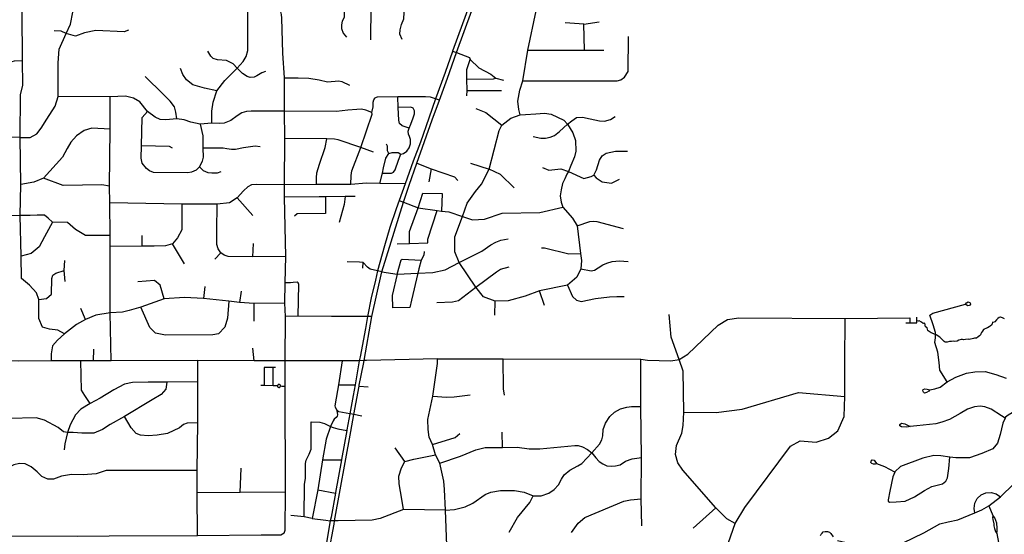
# Model space of a CAD drawing. Header units: millimetres. Extents: x 35 to 72953, y -43 to 70184.
# Tile 104 of 204: x 31803 to 36299, y 44361 to 46711. Entities that reach past the tile are written whole.
import ezdxf

# ---------------------------------------------------------------- set-up
doc = ezdxf.new("R2010")
doc.units = ezdxf.units.MM
doc.layers.add('roads_2', color=2, linetype='Continuous')
doc.layers.add('roads_3', color=3, linetype='Continuous')

msp = doc.modelspace()

# ---------------------------------------------------------------- linework, layer by layer
at = {"layer": 'roads_2'}
for points in [[(33852.02, 46766.96), (33824.28, 46692.19), (33779.74, 46566.53), (33779.15, 46564.86), (33745.62, 46468.94), (33701.02, 46349.73), (33670.73, 46261.73), (33632.4, 46151.97), (33599.62, 46064.56), (33562.43, 45960.72), (33535.34, 45885.28), (33521.69, 45847.3), (33493.71, 45761.63), (33468.99, 45678.74), (33436.92, 45564.46), (33426.89, 45521.02), (33408.48, 45440.64), (33390.58, 45355.47), (33381.51, 45300.97), (33356.95, 45171.43), (33353.59, 45153.72), (33334.07, 45043.03), (33325.55, 44994.78), (33310.76, 44911.43), (33297.32, 44838.32), (33296.71, 44834.94), (33272.87, 44702.9), (33272.54, 44701.12), (33245.03, 44551.54), (33244.54, 44548.92), (33224.46, 44440.2), (33221.2, 44422.57), (33196.87, 44278.48)], [(33212.88, 44270.59), (33238.18, 44407.64), (33240.92, 44422.47), (33314.52, 44830.02), (33329.07, 44908.12), (33352.41, 45037.35), (33353.24, 45041.92), (33372.46, 45138.45), (33375.83, 45154.17), (33411.09, 45355.43), (33456.62, 45559.85), (33554.79, 45877.64), (33580.85, 45954.56), (33615.6, 46055.12), (33686.51, 46254.07), (33719.55, 46342.95), (33756.36, 46444.18), (33797.76, 46560.24), (33866.87, 46752.58)]]:
    msp.add_lwpolyline(points, dxfattribs=at)
at = {"layer": 'roads_3'}
for points in [[(31805.65, 46172.9), (31851.4, 46173.34), (31881.02, 46189.95), (31901.33, 46215.55), (31926.36, 46256.39), (31965.35, 46315.81), (31978.27, 46360.71), (31979.05, 46513.57), (31983.22, 46575.84), (32015.79, 46647.56), (32035.59, 46690.92), (32044.86, 46744.36), (32040.56, 47163.87), (32033.19, 47202.15), (31984.47, 47250.69)], [(33284.96, 46771.59), (33284.09, 46721.33), (33275.53, 46703.59), (33272.26, 46687.68), (33271.76, 46670.35), (33279.49, 46649.03), (33294.4, 46630.8)], [(33406.88, 46618.14), (33407.74, 46769.3)], [(33549.32, 46620.54), (33538.49, 46644.29), (33540, 46664.97), (33546.35, 46688.9), (33557.44, 46714.54), (33558.98, 46743.62), (33558.39, 46770.92)], [(32006.94, 45276.23), (31976.65, 45293.31), (31939.58, 45297.22), (31906.99, 45307.37), (31889.83, 45346.55), (31889.6, 45433.52), (31879.7, 45463.19), (31847.42, 45499.25), (31811.08, 45529.39), (31810.21, 45631.1), (31805.8, 45816.76), (31808.29, 45958.46), (31805.65, 46172.9), (31806.01, 46367.15), (31817.01, 46411.4), (31815.47, 46523.99), (31814.84, 46744.98)], [(32680.11, 46237.83), (32680.04, 46292.76), (32686.38, 46334.08), (32703.2, 46385.92), (32740.21, 46432.67), (32796.55, 46488.96), (32823.93, 46520.52), (32836.38, 46542.97), (32844.88, 46570), (32843.96, 46747.5)], [(33009.73, 44365.8), (33014.65, 44379.51), (33016.58, 44554), (33015.67, 45035.39), (33015.45, 45152.8), (33016.42, 45355.75), (33013.73, 45416.46), (33015.31, 45509.42), (33017.37, 45630.02), (33012.61, 45900.68), (33011.64, 45956.07), (33013.2, 46169.01), (33011.85, 46292.83), (33012.25, 46444.71), (33005.08, 46557.24), (33000.06, 46716.9), (32998.14, 46734.85), (32994.83, 46746.24), (32992.06, 46752.57)], [(34088.15, 46275.59), (34082.55, 46300.18), (34077.98, 46338.51), (34086.04, 46388.78), (34099.52, 46431.8), (34123.04, 46571.96), (34160.71, 46751.23)], [(34379.36, 46690.72), (34293.9, 46696.46)], [(34379.36, 46690.72), (34448.68, 46700.79)], [(34382.27, 46572.05), (34379.36, 46690.72)], [(32299.43, 46663.09), (32280.08, 46655.93), (32150.13, 46661.59), (32098.95, 46650.86), (32057.27, 46635.45), (32015.79, 46647.56), (31992.01, 46658.59), (31961.02, 46659.71)], [(34563.79, 46447.67), (34581.47, 46473.44), (34582.6, 46634.2)], [(32925.94, 46473.79), (32908, 46468.23), (32886.35, 46454.43), (32873.21, 46448.3), (32855.88, 46446.44), (32841.57, 46450.73), (32820.38, 46464.79), (32796.55, 46488.96), (32776.97, 46508.98), (32746.68, 46524.04), (32706.3, 46527.05), (32686.68, 46533.46), (32675.44, 46544.89), (32662.29, 46567.31)], [(33779.74, 46566.53), (33797.76, 46560.24), (33856.03, 46537.31), (33859.38, 46528.94), (33899.14, 46491.12), (33953.75, 46462.69), (33976.86, 46443.12), (34012.33, 46435.03)], [(34123.04, 46571.96), (34382.27, 46572.05), (34470.57, 46572.08)], [(31592.67, 46235.71), (31623.81, 46267.68), (31640.49, 46299.36), (31642.98, 46327.65), (31642.67, 46369.72), (31650.06, 46391.61), (31694.93, 46444.56), (31757.21, 46516.14), (31778.69, 46522.92), (31815.47, 46523.99)], [(32703.2, 46385.92), (32646.77, 46398.47), (32593.27, 46413.52), (32564.83, 46435.85), (32547.44, 46460.28), (32536.63, 46487.88)], [(33845.25, 46363.1), (33845.4, 46386.84), (33844.53, 46439.89), (33843.98, 46482.66), (33859.38, 46528.94)], [(32520.62, 46257.8), (32516.58, 46288.95), (32509.34, 46312.64), (32490.08, 46339.35), (32458.15, 46370.24), (32376.35, 46450.71)], [(33012.25, 46444.71), (33073.73, 46444.75), (33122.79, 46444.14), (33170.14, 46436.65), (33207.61, 46426.92), (33260.34, 46431.33), (33273.24, 46428.4), (33309.08, 46411.9)], [(33844.53, 46439.89), (33966.59, 46440.74), (33976.86, 46443.12)], [(34099.52, 46431.8), (34530.25, 46431.19), (34548.03, 46436.75), (34563.79, 46447.67)], [(33011.85, 46292.83), (32859.44, 46292.84), (32838.57, 46291.01), (32817.85, 46285.78), (32796.31, 46272.28), (32766.82, 46250.41), (32736.85, 46238.73), (32713.22, 46236.66), (32680.11, 46237.83), (32626.62, 46233.71), (32584.22, 46242.75), (32553.93, 46253.79), (32520.62, 46257.8), (32470.11, 46253.32), (32443.91, 46254.78), (32421.55, 46265.69), (32386.37, 46291.93), (32351.03, 46336.14), (32322.77, 46352.21), (32285.42, 46361.24), (32215.77, 46359.22), (31978.27, 46360.71)], [(32219.96, 45152.68), (32216.26, 45372.77), (32215.74, 45675.62), (32215.63, 45725.17), (32214.96, 45874.15), (32213.38, 45950.48), (32215.79, 46211.55), (32215.77, 46359.22)], [(33315.2, 45957.71), (33316.33, 45999.45), (33320.09, 46021.27), (33359.98, 46127.28), (33412.13, 46278.63), (33411.38, 46287.63), (33416.21, 46313.27), (33416.41, 46334.76), (33419.48, 46344.89), (33425.76, 46353.84)], [(33719.55, 46342.95), (33701.02, 46349.73), (33678.53, 46356.29), (33655.62, 46357.89), (33529.56, 46358.85), (33435.05, 46357.49), (33425.76, 46353.84)], [(33581.79, 46215.44), (33548.61, 46225.76), (33537.09, 46236.04), (33533.67, 46252.1), (33531.51, 46310.29), (33529.56, 46358.85)], [(33845.4, 46386.84), (34002.67, 46387.31)], [(33459.81, 46010.24), (33500.13, 46010.67), (33509.87, 46014.84), (33516.58, 46024.72), (33532.25, 46069.63), (33543.13, 46096.19), (33554.88, 46099.3), (33570.1, 46110.47), (33580.9, 46126.13), (33587.55, 46144.39), (33587.46, 46163.44), (33583.16, 46176.97), (33578.24, 46188.29), (33576.63, 46200.98), (33581.79, 46215.44), (33588.56, 46233.51), (33599.08, 46262.35), (33606.31, 46281.09), (33605.31, 46294.68), (33600.12, 46306.41), (33588.29, 46311.06), (33531.51, 46310.29)], [(31805.65, 46172.9), (31662.33, 46175.17), (31640.69, 46189.71), (31592.67, 46235.71), (31569.07, 46261.17), (31514.25, 46287.84), (31462.77, 46289.84), (31414.63, 46291.18)], [(32626.62, 46233.71), (32638.48, 46180), (32639.42, 46124.31), (32639.98, 46083.34), (32636.2, 46064.21), (32623.4, 46038.82), (32608.22, 46024.41), (32587.34, 46014.32), (32570.8, 46011.99), (32413.61, 46013.32), (32396.02, 46020.59), (32381.96, 46031.45), (32362.83, 46055.67), (32358.27, 46079.18), (32358.59, 46134.23), (32362.15, 46263.81), (32386.37, 46291.93)], [(33411.38, 46287.63), (33383.7, 46298.06), (33363.09, 46301.44), (33342.32, 46300.94), (33301.88, 46297), (33249.12, 46292.01), (33011.85, 46292.83)], [(33824.07, 45811.84), (33845.9, 45873.47), (33884.85, 45926.72), (33912.2, 45959.77), (33946.9, 46027.7), (33992.23, 46205.08), (34004.26, 46229.1), (34045.51, 46260.96), (34088.15, 46275.59), (34111.75, 46277.64), (34159.21, 46281.6), (34198.71, 46284.07), (34229.75, 46278.7), (34258.77, 46265.49), (34287.71, 46251.33), (34304.56, 46232.94), (34328.91, 46194.67), (34340.43, 46159.08), (34342.03, 46111.13), (34335.45, 46083.87)], [(33885.05, 46304.93), (33931.7, 46286.66), (34004.26, 46229.1)], [(34304.56, 46232.94), (34323.34, 46248.31), (34345.68, 46263.47), (34373.06, 46265.67), (34407.42, 46257.35), (34450.39, 46249.12), (34473.35, 46247.74), (34499.9, 46254.68), (34521.89, 46268.6)], [(34147.43, 46177.74), (34182.79, 46169.57), (34203.77, 46169.57), (34224.74, 46174.49), (34244.88, 46182.68), (34268.4, 46200.43), (34304.56, 46232.94)], [(32215.79, 46211.55), (32132.01, 46215.56), (32097.69, 46205.51), (32062.37, 46180.39), (32037.13, 46151.26), (32019.97, 46122.13), (31997.77, 46082.94), (31911.6, 45986.63), (31867.29, 45969.12), (31808.29, 45958.46)], [(32500.25, 46123.65), (32486.49, 46131.94), (32358.59, 46134.23)], [(32900.63, 46129.87), (32878.69, 46133.8), (32824.92, 46126.33), (32787.7, 46118.02), (32769.73, 46117.7), (32749.38, 46121.81), (32732.25, 46124.42), (32639.42, 46124.31)], [(33418.83, 46105.9), (33359.98, 46127.28), (33257.28, 46162.43), (33240.02, 46165.95), (33204.95, 46167.35), (33013.2, 46169.01)], [(33158.58, 45957.96), (33157.68, 45988.84), (33159.77, 46011.88), (33171.17, 46051.41), (33197.57, 46127.55), (33204.95, 46167.35)], [(33447.71, 45963.46), (33459.81, 46010.24), (33463.76, 46034.18), (33474.9, 46079.2), (33487.94, 46100.02), (33481.8, 46112.26), (33481.95, 46132.86), (33477.72, 46142.39)], [(33487.94, 46100.02), (33503.56, 46104.82), (33530.42, 46103.64), (33543.13, 46096.19)], [(34308.83, 46017.39), (34379.17, 45985.89), (34411.62, 45994.21), (34424.16, 46001.43), (34437.07, 46024.54), (34450.66, 46068.78), (34461.99, 46088.98), (34481.24, 46101.94), (34524.07, 46110.74), (34550.79, 46110.75), (34578.72, 46109.85)], [(34335.45, 46083.87), (34319.49, 46044.34), (34308.83, 46017.39)], [(32623.4, 46038.82), (32641.17, 46022.8), (32662.11, 46013.69), (32680.13, 46011.62), (32705.93, 46011.99), (32722.92, 46017.8)], [(33615.6, 46055.12), (33682.27, 46029.47), (33788.96, 45992.87), (33803.99, 45976.62)], [(33861.53, 46055.97), (33946.9, 46027.7)], [(33682.27, 46029.47), (33670.44, 45970.12)], [(34060.48, 45943.25), (33998.97, 46003.28), (33946.9, 46027.7)], [(34190.65, 46036.16), (34218.61, 46024.3), (34273.96, 46030.14), (34308.83, 46017.39)], [(34308.83, 46017.39), (34301.77, 46004.83), (34292.74, 45984.73), (34281.57, 45962.77), (34275.7, 45934.12)], [(34424.16, 46001.43), (34434.45, 45989.16), (34462.79, 45969.7), (34505.17, 45964.81), (34541.95, 45982.65)], [(32213.38, 45950.48), (32178.08, 45957.14), (32001.95, 45954.11), (31911.6, 45986.63)], [(33011.64, 45956.07), (32884.07, 45958.72), (32862.06, 45956.53), (32843.9, 45947.6), (32824.67, 45930.02), (32796.18, 45898.04), (32760.93, 45875.09), (32704.4, 45868.05), (32543.9, 45869.04), (32214.96, 45874.15)], [(33562.43, 45960.72), (33447.71, 45963.46), (33386.59, 45963.88), (33315.2, 45957.71), (33158.58, 45957.96), (33011.64, 45956.07)], [(33334.51, 45903.24), (33288.55, 45902.92), (33199.17, 45902.28), (33190.08, 45902.21), (33170.14, 45901.2), (33012.61, 45900.68)], [(33199.17, 45902.28), (33199.95, 45825.57), (33069.16, 45824.29), (33057.8, 45813.23)], [(33288.55, 45902.92), (33284.77, 45867.56), (33261.56, 45784.63)], [(33622.85, 45852.13), (33644.32, 45918.65), (33732.63, 45917.72), (33729.31, 45836.91)], [(34275.7, 45934.12), (34271.24, 45907.19), (34274.75, 45876.86), (34283.03, 45854.83)], [(32543.9, 45869.04), (32542.9, 45798.71), (32542.91, 45751.49), (32523.73, 45715.32), (32500.52, 45687.19)], [(32694.13, 45617.71), (32721.6, 45647.05), (32709.48, 45665.12), (32702.41, 45684.21), (32702.4, 45746.5), (32704.4, 45868.05)], [(32867.97, 45816.86), (32796.18, 45898.04)], [(33535.34, 45885.28), (33554.79, 45877.64), (33622.85, 45852.13), (33709.01, 45839.25), (33729.31, 45836.91), (33761.68, 45833.15), (33824.07, 45811.84), (33870.81, 45797.35), (33925.19, 45799.4), (34005.69, 45827.95), (34177.84, 45830.02), (34283.03, 45854.83)], [(32215.63, 45725.17), (32104.08, 45725.94), (32057.27, 45752.26), (32020.81, 45784.67), (31952.3, 45786.1), (31933.41, 45804.86), (31915.86, 45818.35), (31882.7, 45817.72), (31850.45, 45816.84), (31805.8, 45816.76), (31718.11, 45813.24), (31693.31, 45802.64), (31670.22, 45781.87), (31619.55, 45729.8), (31545.02, 45647.94), (31501.62, 45606.71), (31478, 45587.96), (31458.97, 45580.81), (31411.37, 45572.04), (31388.93, 45570.96)], [(33582.57, 45689.37), (33582.67, 45744.09), (33622.85, 45852.13)], [(33666.08, 45692.58), (33666.39, 45709.16), (33709.01, 45839.25)], [(34283.03, 45854.83), (34326.98, 45804.04), (34348.92, 45769.85), (34363.67, 45643.84), (34368.05, 45610.58), (34365.8, 45572.83), (34346.46, 45534.49), (34304.89, 45499.24)], [(31952.3, 45786.1), (31916.68, 45719.44), (31891.07, 45673.68), (31855.89, 45642.5), (31810.21, 45631.1)], [(34304.89, 45499.24), (34176.82, 45472.11), (34110.7, 45448.63), (34032.79, 45426.98), (33973.54, 45426.07), (33920.78, 45444.87), (33886.02, 45489.66), (33809.48, 45601.51), (33789.76, 45650.56), (33790.07, 45719.2), (33824.07, 45811.84)], [(34348.92, 45769.85), (34405.85, 45789.86), (34422.24, 45791.1), (34437.46, 45789.05), (34558.37, 45757.18)], [(32360.23, 45725.72), (32361.22, 45677.12)], [(32500.52, 45687.19), (32468.21, 45678.14), (32416.74, 45676.13), (32361.22, 45677.12), (32215.74, 45675.62)], [(32555.79, 45595.46), (32500.52, 45687.19)], [(32868.2, 45688.42), (32865.15, 45628.67)], [(33525.83, 45688.12), (33582.57, 45689.37), (33666.08, 45692.58)], [(33809.48, 45601.51), (33913.25, 45654.14), (33954.28, 45683.57), (33976.37, 45695.15), (33999.63, 45703.85), (34032.78, 45709.64)], [(33017.37, 45630.02), (32865.15, 45628.67), (32755.02, 45629.23), (32736.97, 45635.23), (32721.6, 45647.05)], [(33650.42, 45651.66), (33647.52, 45636.32), (33636.22, 45612.34), (33625.35, 45573.12), (33620.31, 45553.93), (33592.24, 45430.24), (33583.56, 45397.44)], [(34185.42, 45668.65), (34198.58, 45669.48), (34310.32, 45641.02), (34363.67, 45643.84)], [(32010.07, 45515.1), (32006.55, 45565.56), (32008.77, 45610.96)], [(33456.62, 45559.85), (33436.92, 45564.46), (33403.5, 45572.27), (33390.82, 45580.44), (33370.65, 45602.58), (33354.1, 45604.43), (33297.78, 45605.4)], [(33369.61, 45576.53), (33370.65, 45602.58)], [(33456.62, 45559.85), (33527.02, 45548.24), (33620.31, 45553.93), (33689.25, 45556.61), (33745.72, 45569.08), (33809.48, 45601.51)], [(33527.02, 45548.24), (33544.6, 45614.75), (33548.94, 45617.25)], [(33548.94, 45617.25), (33636.22, 45612.34)], [(34365.8, 45572.83), (34412.78, 45564.32), (34427.66, 45567.24), (34444.94, 45577.48), (34465.49, 45590.98), (34484.41, 45599.17), (34508.66, 45606.96), (34541.56, 45609.83), (34581.03, 45607.4)], [(31889.6, 45433.52), (31925.91, 45437.59), (31947.84, 45457.59), (31950.06, 45528.42), (31954.15, 45543.74), (31967.97, 45554.05), (32006.55, 45565.56)], [(33527.02, 45548.24), (33504.35, 45452.17), (33505.74, 45395.09)], [(33886.02, 45489.66), (33979.78, 45559.65), (33998.34, 45571.19), (34038.22, 45583.08)], [(32463.21, 45436.03), (32445.03, 45499.32), (32417.77, 45520.41), (32341.97, 45514.21)], [(33074.91, 45356.51), (33077.29, 45501.58), (33074.43, 45509.41), (33069.08, 45512.24), (33051.22, 45511.53), (33039.44, 45509.04), (33015.31, 45509.42)], [(34304.89, 45499.24), (34326.83, 45446.71), (34345.1, 45429.47), (34366.52, 45424.42), (34432.34, 45437.29), (34495.66, 45445.96), (34529.96, 45446.79), (34562.86, 45446.51)], [(32648.94, 45492.31), (32642.89, 45438.06)], [(32814.5, 45471.25), (32807.08, 45419.23)], [(33707.24, 45419.27), (33779.19, 45422.57), (33806.32, 45428.49), (33886.02, 45489.66)], [(34198.91, 45405.65), (34176.82, 45472.11)], [(33013.73, 45416.46), (32874.24, 45414.89), (32807.08, 45419.23), (32757.8, 45424.91), (32642.89, 45438.06), (32556.08, 45443.07), (32463.21, 45436.03), (32356.04, 45398.96), (32302.56, 45382.52), (32272.44, 45375.59), (32216.26, 45372.77), (32150.28, 45361.64), (32102.83, 45341.54), (32062.36, 45318.85), (32006.94, 45276.23), (31975.27, 45246.92), (31953.44, 45221.97), (31946.37, 45185.8), (31946.38, 45153.66)], [(32757.8, 45424.91), (32751.81, 45348.56), (32739.58, 45306.72), (32710.35, 45276.63), (32685, 45272.33), (32467.99, 45270.32), (32422.43, 45279.11), (32396.62, 45304.89), (32356.04, 45398.96)], [(32873.07, 45334.62), (32874.24, 45414.89)], [(33972.74, 45361.24), (33973.54, 45426.07)], [(35985.05, 45282.75), (35974.57, 45317.07), (35958.64, 45361.68), (35971.75, 45370.73), (36121.14, 45411.99)], [(36121.14, 45411.99), (36126.19, 45418.01), (36134.26, 45422.04), (36142.34, 45418.02), (36144.36, 45412.01), (36139.31, 45405.97), (36130.23, 45403.96), (36121.14, 45411.99)], [(32102.83, 45341.54), (32082.62, 45391.45)], [(33583.56, 45397.44), (33505.74, 45395.09)], [(35069.97, 44410.92), (35032.18, 44431.43), (34980.74, 44481.47), (34831.54, 44653.53), (34807.96, 44687.43), (34797.11, 44725.42), (34802.27, 44767.15), (34826.3, 44822.57), (34832, 44857.73), (34835.98, 44919.14), (34831.71, 45105.59), (34814.52, 45159.83), (34778.15, 45261.29), (34768.4, 45364.1)], [(33411.09, 45355.43), (33390.58, 45355.47), (33226.24, 45355.88), (33074.91, 45356.51), (33016.42, 45355.75)], [(33710.78, 45162.72), (34010.1, 45161.95), (34639.41, 45160.71), (34670.13, 45156.73), (34776.17, 45152.78), (34814.52, 45159.83), (34853.89, 45183.96), (34992.14, 45316.63), (35034.53, 45341.76), (35086.01, 45349.82), (35572.01, 45346.42), (35866.56, 45349.34), (35866.76, 45326.51)], [(34692.1, 43550.55), (34679.94, 43674.57), (34675.16, 43750.43), (34680.19, 43815.9), (34700.26, 43867.87), (34726.19, 43903.43), (34763.87, 43940.15), (34805.33, 43979.82), (34861.04, 44036.32), (34956.97, 44151.87), (34993.98, 44204.29), (35006.06, 44237.98), (35039.32, 44323.34), (35069.97, 44410.92), (35113.4, 44484.18), (35321.91, 44763.6), (35366.31, 44788.73), (35440.01, 44781.73), (35496.55, 44800.84), (35538.93, 44834.02), (35568.18, 44899.34), (35571.16, 44989.76), (35570.09, 45148.51), (35572.01, 45346.42)], [(35848.89, 45326.86), (35866.76, 45326.51), (35899.87, 45326.88), (35899.69, 45336.44), (35899.36, 45353)], [(36299.27, 45345.72), (36293.43, 45347.38), (36283.46, 45352.47), (36281.11, 45352.58), (36274.43, 45350.7), (36268.5, 45346.15), (36263.33, 45340.6), (36255.81, 45331.62), (36247.62, 45328.96), (36245.36, 45330.28), (36242.54, 45324.41), (36240.95, 45317.87), (36233.42, 45312.1), (36228.91, 45308.22), (36222.14, 45304.11), (36209.81, 45299.12), (36207.65, 45298.34), (36203.04, 45295.79), (36199.09, 45288.25), (36195.05, 45282.7), (36192.04, 45276.61), (36189.41, 45271.84), (36185.93, 45267.07), (36179.63, 45262.08), (36171.44, 45257.2), (36168.9, 45257.08), (36162.6, 45257.3), (36158.74, 45255.86), (36137.95, 45250.31), (36133.06, 45251.41), (36121.86, 45250.85), (36111.7, 45249.07), (36107.09, 45250.51), (36101.73, 45251.18), (36090.44, 45247.07), (36083.01, 45242.52), (36072.19, 45241.63), (36064.85, 45243.29), (36056.85, 45241.07), (36049.13, 45241.95), (36037.75, 45238.73), (36028.81, 45239.06), (36023.73, 45241.49), (36017.23, 45247.14), (36011.77, 45254.12), (36004.05, 45261.21), (35988.05, 45271.96), (35985.32, 45272.51), (35977.7, 45275.17), (35977.51, 45276.05), (35965.18, 45281.48), (35950.5, 45290.78), (35948.9, 45292.45), (35947.01, 45304.08), (35939.39, 45308.85), (35935.24, 45324.7), (35929.22, 45323.47), (35928.28, 45323.92), (35920.18, 45329.23), (35909.45, 45335.44), (35906.44, 45334.77), (35899.69, 45336.44)], [(35984.09, 45258.64), (35985.05, 45282.75)], [(36037.29, 45056.66), (36004.58, 45110.23), (36000.69, 45144.88), (35995.06, 45192.9), (35980.87, 45237.17), (35984.09, 45258.64)], [(32140.21, 45152.67), (32141.13, 45206.04)], [(32873.11, 45153.79), (32867.04, 45211.05)], [(33375.83, 45154.17), (33353.59, 45153.72), (33339.13, 45153.68), (33277.58, 45153.49), (33015.45, 45152.8), (32873.11, 45153.79), (32616.69, 45154.75), (32219.96, 45152.68), (32140.21, 45152.67), (32082.53, 45153.54), (31946.38, 45153.66), (31799.43, 45152.12), (31512.58, 45164.76), (31417.51, 45163.96), (31393.88, 45163.92), (31131.71, 45151.25), (31002.64, 45151.73), (30860.25, 45151.78), (30606.62, 45153.22), (30530.54, 45151.07)], [(32125.02, 44959.13), (32099.63, 44995.55), (32085.22, 45019.31), (32082.53, 45153.54)], [(32614.8, 44354.99), (32612.75, 44549.92), (32613.66, 44652.86), (32616.74, 44870.41), (32615.7, 45057.29), (32616.69, 45154.75)], [(33259.96, 45044.29), (33277.58, 45153.49)], [(33710.78, 45162.72), (33386.39, 45154.44), (33375.83, 45154.17)], [(33752.25, 43628.68), (33750.6, 43959.28), (33749.75, 44106.71), (33752.07, 44274.23), (33752.5, 44310.93), (33747.33, 44471.77), (33742.73, 44565.63), (33739.84, 44603.61), (33721.23, 44685.99), (33701.58, 44723.76), (33687.25, 44770.66), (33671.97, 44805.11), (33668.21, 44839.52), (33666.91, 44884.91), (33688.74, 44992.64), (33711.34, 45141.47), (33710.78, 45162.72)], [(34015.85, 44996.1), (34011.59, 45024.79), (34010.1, 45161.95)], [(34644.31, 44399.98), (34640.96, 44522.71), (34642.16, 44711.43), (34639.37, 44944.27), (34639.41, 45160.71)], [(32971.11, 45123.54), (32960.25, 45123.54), (32918.84, 45123.02)], [(32918.84, 45123.02), (32919.36, 45039.93)], [(32960.51, 45039.54), (32960.25, 45123.54)], [(35958.28, 45020.54), (35954.18, 45014.46), (35943.87, 45008.29), (35934.6, 45005.63), (35929.03, 45009.52), (35926.76, 45015.68), (35928.41, 45021.63), (35935.83, 45024.71), (35945.73, 45023.48), (35958.28, 45020.54), (35981.01, 45025.12), (36005.24, 45033.17), (36037.29, 45056.66), (36077.9, 45079.43), (36125.34, 45097.53), (36164.71, 45103.58), (36211.15, 45104.61), (36259.61, 45091.57), (36307.06, 45074.52)], [(32474.64, 45056.15), (32469.74, 45024.52), (32448.6, 44998.98), (32408.25, 44975.37), (32280.93, 44898.96), (32215.95, 44863.33), (32180.62, 44839.21), (32141.75, 44823.13), (32087.11, 44823.62), (32047.23, 44826.08), (32021.53, 44825.32), (32002.99, 44829.76), (31978.32, 44848.57), (31916.28, 44882.27), (31878.05, 44892.75), (31751.25, 44890.63)], [(32615.7, 45057.29), (32474.64, 45056.15), (32389.98, 45055.66), (32318.61, 45054.65), (32281.66, 45046.93), (32232.93, 45020.48), (32171.01, 44983.09), (32125.02, 44959.13), (32082, 44933.06), (32057.29, 44906.35), (32032.76, 44861.67), (32021.53, 44825.32), (32008.47, 44774.78), (32006.33, 44747.22)], [(32979.6, 45039.37), (32960.51, 45039.54), (32919.36, 45039.93), (32904.46, 45040.07)], [(32987.93, 45045.31), (32983.84, 45044.89), (32980.97, 45042.66), (32979.6, 45039.37), (32979.69, 45037), (32980.58, 45034.79), (32982.83, 45032.5), (32985.95, 45031.45), (32989.83, 45032.21), (32992.03, 45033.98), (32992.93, 45035.4), (32993.52, 45037.21), (32993.6, 45039.08), (32993.09, 45041.13), (32991.49, 45043.47), (32989.59, 45044.78), (32987.93, 45045.31)], [(33015.67, 45035.39), (33000.52, 45036.63), (32993.52, 45037.21)], [(33310.76, 44911.43), (33260.71, 44921.13), (33249.16, 44931.47), (33244.69, 44940.99), (33242.8, 44948.14), (33255.13, 45017.21), (33259.96, 45044.29)], [(33259.96, 45044.29), (33334.07, 45043.03)], [(33352.41, 45037.35), (33394.39, 45035.01)], [(34835.98, 44919.14), (34982.64, 44917.17), (35101.76, 44932.29), (35359.15, 45008.76), (35571.16, 44989.76)], [(33688.74, 44992.64), (33751.86, 44987.04), (33787.24, 44989.25), (33860.45, 44997.92)], [(36409.96, 44960.61), (36316.73, 44904.58), (36304.78, 44895.88), (36302.73, 44891.65), (36291.45, 44868.41), (36280.44, 44817.14), (36267.58, 44777.77), (36245.98, 44752.13), (36196.78, 44730.6), (36139.77, 44709.96), (36077.22, 44709.93), (36050.5, 44713.68), (36008.7, 44719.52), (35976.96, 44720.41), (35925.92, 44708.95), (35824.3, 44670.91), (35799.48, 44646.64), (35798.5, 44644.4), (35789.37, 44623.3), (35776.52, 44558.75), (35767.8, 44519.39), (35768.64, 44512.42)], [(33249.16, 44931.47), (33253.08, 44916.77), (33253.96, 44907.35), (33252, 44900.77), (33247.33, 44894.14), (33238.68, 44886.86), (33233.68, 44879.73), (33222.66, 44853.75), (33202.6, 44794.9), (33186.21, 44701.71), (33164.16, 44564.81), (33139.05, 44434.02)], [(33747.33, 44471.77), (33788.11, 44474.01), (33836.57, 44486.61), (33871.57, 44502.8), (33928.71, 44543.55), (33954.57, 44554.21), (33998.18, 44562.02), (34062.26, 44561.33), (34105.75, 44553.7), (34147.1, 44536.76), (34183.34, 44536.98), (34219.23, 44548.39), (34242.74, 44566.06), (34262.6, 44586.41), (34276.5, 44612.34), (34289.22, 44632.74), (34315.48, 44654.6), (34352.1, 44673.3), (34369.21, 44684.1), (34415.01, 44733.35), (34449.83, 44773.53), (34460.3, 44792.15), (34465.73, 44810.86), (34467.39, 44840.44), (34477.32, 44868.92), (34496.78, 44898.82), (34518.75, 44918.91), (34545.91, 44934.21), (34574.9, 44942), (34596.72, 44944.06), (34639.37, 44944.27)], [(36302.73, 44891.65), (36286.06, 44902.36), (36238.24, 44932.11), (36209.62, 44943.75), (36188.81, 44946), (36163.12, 44942.75), (36130.92, 44932.7), (36097.77, 44912.3), (36048.68, 44885.08), (36012.91, 44872.77), (35985.6, 44866.28), (35898.78, 44857.18), (35868.65, 44852.88), (35853.26, 44850.69), (35828.87, 44851.64), (35821.06, 44855.85), (35821.39, 44863.29), (35828.86, 44868.15), (35845.12, 44865.25), (35868.65, 44852.88)], [(32616.74, 44870.41), (32567.27, 44869.41), (32550.15, 44862.91), (32532.94, 44847.33), (32477.87, 44821.63), (32430.37, 44813.29), (32389.41, 44810.12), (32354.53, 44813.83), (32334.07, 44821.14), (32312.43, 44847.38), (32280.93, 44898.96)], [(33101.85, 44440.52), (33102.58, 44589.22), (33108.38, 44617.36), (33107.86, 44684.42), (33111.39, 44700.25), (33124.51, 44726.88), (33133.59, 44749.48), (33133.57, 44874.32), (33172.68, 44872.82), (33193.88, 44867.55), (33222.66, 44853.75)], [(33329.07, 44908.12), (33321.44, 44909.5), (33310.76, 44911.43)], [(33364.95, 44901.28), (33329.07, 44908.12)], [(33222.66, 44853.75), (33233.64, 44848.22), (33255.09, 44842.14), (33296.71, 44834.94)], [(34007.11, 44758.09), (34005.47, 44827.73)], [(33687.25, 44770.66), (33791.5, 44802.83), (33812.52, 44821.56)], [(33561.64, 44693.56), (33516.79, 44756.32)], [(33721.23, 44685.99), (33815, 44717.64), (33886.29, 44747.16), (33928.03, 44757.01), (34007.11, 44758.09), (34074.45, 44759.04), (34128.42, 44750.79), (34177.22, 44751.52), (34337.56, 44766.87), (34353.06, 44766.04), (34373.18, 44760.55), (34396.19, 44747.75), (34415.01, 44733.35), (34433.11, 44710.82), (34448.84, 44694.05), (34465.57, 44682.31), (34483.11, 44674.63), (34503.12, 44672.46), (34523.42, 44673.6), (34545.28, 44678.96), (34568.51, 44695.47), (34598.8, 44705.96), (34642.16, 44711.43)], [(33186.21, 44701.71), (33272.54, 44701.12)], [(33556.01, 44474.18), (33547.44, 44521.85), (33534.96, 44592.05), (33534.65, 44627.37), (33546.12, 44664.49), (33561.64, 44693.56)], [(33561.64, 44693.56), (33602.04, 44704.96), (33701.58, 44723.76)], [(35798.5, 44644.4), (35752.59, 44669.44), (35716.48, 44682.69), (35709.81, 44681.31), (35701.99, 44681.77), (35693.25, 44685.19), (35689.8, 44689.08), (35690.48, 44695.27), (35695.32, 44700.99), (35704.05, 44700.31), (35711.19, 44691.39), (35716.48, 44682.69)], [(35768.64, 44512.42), (35775.16, 44508.41), (35804.14, 44510.25), (35845.53, 44512.1), (35888.75, 44531.81), (35934.27, 44561.11), (35968.3, 44578.98), (36016.57, 44591.83), (36031.74, 44604.65), (36038.63, 44619.3), (36045.06, 44662.32), (36050.5, 44713.68)], [(32613.66, 44652.86), (32198.1, 44652.6), (32152.47, 44636.9), (32093.16, 44633.52), (32039.22, 44634.07), (31994.42, 44627.13), (31957.8, 44612.79), (31931.55, 44612.89), (31904.35, 44624.99), (31882.21, 44645.76), (31854.82, 44669.39), (31828.54, 44682.78), (31801.27, 44685.22), (31776, 44677.98), (31744.3, 44662.18), (31656.52, 44609.93), (31639.01, 44595.59), (31621.59, 44568.05), (31606.65, 44522.66), (31589.95, 44476.77), (31576.58, 44431.68), (31575.87, 44387.02), (31578.96, 44352.87)], [(32810.02, 44552.17), (32813.63, 44663.48)], [(33016.58, 44554), (32810.02, 44552.17), (32612.75, 44549.92)], [(33164.16, 44564.81), (33244.54, 44548.92)], [(35537.42, 44333.51), (35576.21, 44324.08), (35607.29, 44316.28), (35650.13, 44310.62), (35683.71, 44308.79), (35739.92, 44306.92), (35768.29, 44309.24), (35789.91, 44311.57), (35810.59, 44316.2), (35836.25, 44322.57), (35931.15, 44368.31), (36004.56, 44409.57), (36042.69, 44418.79), (36086.37, 44427.86), (36163.69, 44458.66), (36196.4, 44473.44), (36227.47, 44490.83), (36281.71, 44532.26), (36342.9, 44592.15)], [(34037.58, 44371.8), (34076.03, 44438), (34131.84, 44507.1), (34147.1, 44536.76)], [(34322.34, 44369.98), (34352.18, 44412.39), (34383.92, 44438.4), (34560.85, 44512.56), (34591.82, 44518.92), (34640.96, 44522.71)], [(36163.69, 44458.66), (36160.39, 44479.47), (36163.56, 44503.36), (36174.61, 44524.81), (36192.25, 44541.31), (36214.44, 44550.97), (36238.6, 44552.66), (36261.92, 44546.16), (36281.71, 44532.26)], [(33747.33, 44471.77), (33556.01, 44474.18), (33448.08, 44433.68), (33411.58, 44426.27), (33256.93, 44422.83), (33240.92, 44422.47), (33221.2, 44422.57)], [(34878.29, 44389.55), (34980.74, 44481.47)], [(36227.47, 44490.83), (36246.22, 44446.82)], [(33139.05, 44434.02), (33101.85, 44440.52), (33041.54, 44447.04)], [(33139.05, 44434.02), (33200.98, 44425.29), (33221.2, 44422.57)], [(36246.22, 44446.82), (36244.43, 44438.1), (36245.7, 44429.01), (36251.01, 44409.25), (36251.51, 44399.72), (36253.54, 44387.99), (36258.4, 44373.46), (36264.65, 44365.46)], [(36264.65, 44365.46), (36266.16, 44375.31), (36266.42, 44389.09), (36264.84, 44412.29), (36255.69, 44436), (36249.62, 44443.63), (36246.22, 44446.82)], [(35459.09, 44356.37), (35463.01, 44362.05), (35466.58, 44367.21), (35472.11, 44372.36), (35480.15, 44374.85), (35491.57, 44374.68), (35499.97, 44370.77), (35505.86, 44365.62), (35517.65, 44350.35)], [(33009.73, 44365.8), (32995.24, 44357.73), (32904.88, 44357.16), (32614.8, 44354.99), (32210.97, 44352.93), (32065.58, 44350.9), (31638.53, 44352.87), (31578.96, 44352.87), (31410.05, 44348.39)], [(36264.65, 44365.46), (36272.14, 44324.44), (36276.21, 44239.41), (36242.47, 44145.04), (36241.43, 44145.84), (36226.46, 44089.67)]]:
    msp.add_lwpolyline(points, dxfattribs=at)

doc.saveas('drawing.dxf')
